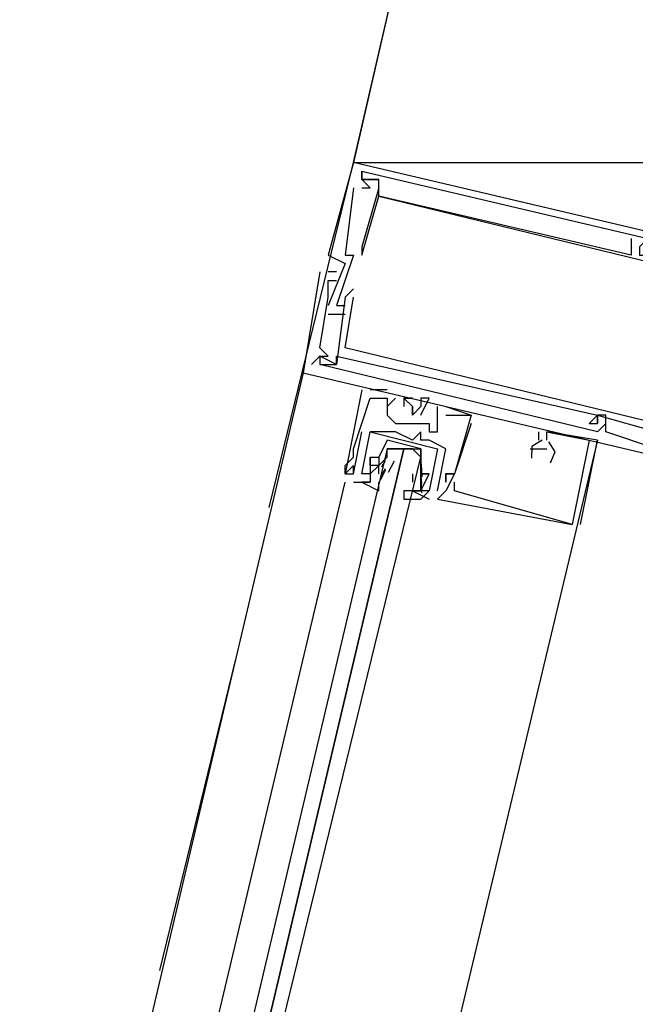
# Model space of a CAD drawing. Header units: feet. Extents: x -79 to 198, y -22 to 181.
# Tile 63 of 256: x 89.658 to 90.633, y 26.871 to 28.431. Entities that reach past the tile are written whole.
import ezdxf

# ---------------------------------------------------------------- set-up
doc = ezdxf.new("R2010")
doc.units = ezdxf.units.FT
doc.layers.add('A-LINEA', color=7, linetype='CONTINUOUS')
doc.layers.add('A-MURO-CONCRETO', color=8, linetype='CONTINUOUS')

msp = doc.modelspace()

# ---------------------------------------------------------------- linework, layer by layer
at = {"layer": 'A-LINEA'}
for p, q in [((90.0533, 27.6578), (90.1867, 28.2044)), ((90.1867, 28.2044), (90.1867, 28.2044)), ((90.1867, 28.2044), (90.1867, 28.2044)), ((90.1867, 28.2044), (90.1867, 28.2044)), ((90.2, 28.1911), (90.2, 28.1911)), ((90.2, 28.1911), (90.2, 28.1911)), ((90.2, 28.1911), (90.2, 28.1911)), ((90.2, 28.1911), (90.2, 28.1911)), ((90.2, 28.1911), (90.2, 28.1911)), ((90.2, 28.1911), (90.2, 28.1911)), ((90.2, 28.1778), (90.2, 28.1778)), ((90.2, 28.1778), (90.2, 28.1778)), ((90.2, 28.1778), (90.2, 28.1778)), ((90.2, 28.1778), (90.2, 28.1778)), ((90.2, 28.1778), (90.2, 28.1778)), ((90.2, 28.1778), (90.2, 28.1778)), ((90.2, 28.1778), (90.2, 28.1778)), ((90.2, 28.1778), (90.2, 28.1778)), ((90.2, 28.1778), (90.2, 28.1778)), ((90.2267, 28.1778), (90.2267, 28.1778)), ((90.2267, 28.1778), (90.2267, 28.1778)), ((90.2267, 28.1778), (90.2267, 28.1778)), ((90.2267, 28.1778), (90.2267, 28.1778)), ((90.2267, 28.1778), (90.2267, 28.1778)), ((90.2267, 28.1778), (90.2267, 28.1778)), ((90.1867, 28.1644), (90.1867, 28.1644)), ((90.1867, 28.1644), (90.1867, 28.1644)), ((90.1867, 28.1644), (90.1867, 28.1644)), ((90.2, 28.1644), (90.2, 28.1644)), ((90.2, 28.1644), (90.2, 28.1644)), ((90.2, 28.1644), (90.2, 28.1644)), ((90.2133, 28.1644), (90.2133, 28.1644)), ((90.2133, 28.1644), (90.2133, 28.1644)), ((90.2133, 28.1644), (90.2133, 28.1644)), ((90.2267, 28.1644), (90.2267, 28.1644)), ((90.2267, 28.1644), (90.2267, 28.1644)), ((90.2267, 28.1644), (90.2267, 28.1644)), ((90.2267, 28.1511), (90.2267, 28.1511)), ((90.2267, 28.1511), (90.2267, 28.1511)), ((90.2267, 28.1511), (90.2267, 28.1511)), ((90.2267, 28.1511), (90.2267, 28.1511)), ((90.2267, 28.1511), (90.2267, 28.1511)), ((90.2267, 28.1511), (90.2267, 28.1511)), ((90.6267, 28.0844), (90.6267, 28.0844)), ((90.6267, 28.0844), (90.6267, 28.0578)), ((90.6267, 28.0844), (90.6267, 28.0844)), ((90.6267, 28.0844), (90.6267, 28.0578)), ((90.6267, 28.0844), (90.6267, 28.0844)), ((90.6267, 28.0844), (90.6267, 28.0578)), ((90.2, 28.0711), (90.2, 28.0711)), ((90.2, 28.0711), (90.2, 28.0711)), ((90.2, 28.0711), (90.2, 28.0711)), ((90.1467, 28.0578), (90.1467, 28.0578)), ((90.1467, 28.0578), (90.1467, 28.0578)), ((90.1467, 28.0578), (90.1467, 28.0578)), ((90.1733, 28.0578), (90.1733, 28.0578)), ((90.1733, 28.0578), (90.1733, 28.0578)), ((90.1733, 28.0578), (90.1733, 28.0578)), ((90.1867, 28.0578), (90.1867, 28.0578)), ((90.1867, 28.0578), (90.1867, 28.0578)), ((90.1867, 28.0578), (90.1867, 28.0578)), ((90.2, 28.0578), (90.2, 28.0578)), ((90.2, 28.0578), (90.2, 28.0578)), ((90.2, 28.0578), (90.2, 28.0578)), ((90.6267, 28.0578), (90.6267, 28.0578)), ((90.6267, 28.0578), (90.6267, 28.0578)), ((90.6267, 28.0578), (90.6267, 28.0578)), ((90.1733, 28.0444), (90.1733, 28.0444)), ((90.1733, 28.0444), (90.1733, 28.0444)), ((90.1733, 28.0444), (90.1733, 28.0444)), ((90.1333, 28.0311), (90.1333, 28.0311)), ((90.1333, 28.0311), (90.1333, 28.0311)), ((90.1333, 28.0311), (90.1333, 28.0311)), ((90.16, 28.0311), (90.1467, 28.0311)), ((90.1467, 28.0311), (90.1467, 28.0311)), ((90.16, 28.0311), (90.1467, 28.0311)), ((90.1467, 28.0311), (90.1467, 28.0311)), ((90.16, 28.0311), (90.1467, 28.0311)), ((90.1467, 28.0311), (90.1467, 28.0311)), ((90.16, 28.0311), (90.16, 28.0311)), ((90.16, 28.0311), (90.16, 28.0311)), ((90.16, 28.0311), (90.16, 28.0311)), ((90.1467, 28.0178), (90.1467, 28.0178)), ((90.1467, 28.0178), (90.1467, 28.0178)), ((90.1467, 28.0178), (90.1467, 28.0178)), ((90.16, 28.0178), (90.16, 28.0178)), ((90.16, 28.0178), (90.16, 28.0178)), ((90.16, 28.0178), (90.16, 28.0178)), ((90.1467, 27.9911), (90.1467, 27.9911)), ((90.1467, 27.9911), (90.1467, 27.9911)), ((90.1467, 27.9911), (90.1467, 27.9911)), ((90.1733, 27.9911), (90.1733, 27.9911)), ((90.1733, 27.9911), (90.1733, 27.9911)), ((90.1733, 27.9911), (90.1733, 27.9911)), ((90.1867, 28.0044), (90.1867, 28.0044)), ((90.1867, 28.0044), (90.1867, 28.0044)), ((90.1867, 28.0044), (90.1867, 28.0044)), ((90.1867, 27.9911), (90.1867, 27.9911)), ((90.1867, 27.9911), (90.1867, 27.9911)), ((90.1867, 27.9911), (90.1867, 27.9911)), ((90.1467, 27.9778), (90.1467, 27.9778)), ((90.1467, 27.9778), (90.1467, 27.9778)), ((90.1467, 27.9778), (90.1467, 27.9778)), ((90.16, 27.9778), (90.16, 27.9778)), ((90.16, 27.9778), (90.16, 27.9778)), ((90.16, 27.9778), (90.16, 27.9778)), ((90.1733, 27.9778), (90.1733, 27.9778)), ((90.1733, 27.9778), (90.1733, 27.9778)), ((90.1733, 27.9778), (90.1733, 27.9778)), ((90.1467, 27.9644), (90.1733, 27.9644)), ((90.1467, 27.9644), (90.1467, 27.9644)), ((90.1467, 27.9644), (90.1733, 27.9644)), ((90.1467, 27.9644), (90.1467, 27.9644)), ((90.1467, 27.9644), (90.1733, 27.9644)), ((90.1467, 27.9644), (90.1467, 27.9644)), ((90.1733, 27.9644), (90.1733, 27.9644)), ((90.1733, 27.9644), (90.1733, 27.9644)), ((90.1733, 27.9644), (90.1733, 27.9644)), ((90.1333, 27.9111), (90.1333, 27.9111)), ((90.1333, 27.9111), (90.1333, 27.9111)), ((90.1333, 27.9111), (90.1333, 27.9111)), ((90.1333, 27.8978), (90.1333, 27.8978)), ((90.1333, 27.8978), (90.1333, 27.8978)), ((90.1333, 27.8978), (90.1333, 27.8978)), ((90.1333, 27.8978), (90.1333, 27.8978)), ((90.1333, 27.8978), (90.1333, 27.8978)), ((90.1333, 27.8978), (90.1333, 27.8978)), ((90.1467, 27.8978), (90.1467, 27.8978)), ((90.1467, 27.8978), (90.1467, 27.8978)), ((90.1467, 27.8978), (90.1467, 27.8978)), ((90.16, 27.8978), (90.16, 27.8978)), ((90.16, 27.8978), (90.16, 27.8978)), ((90.16, 27.8978), (90.16, 27.8978)), ((90.16, 27.8978), (90.16, 27.8978)), ((90.16, 27.8978), (90.16, 27.8978)), ((90.16, 27.8978), (90.16, 27.8978)), ((90.1733, 27.9111), (90.1733, 27.9111)), ((90.1733, 27.9111), (90.1733, 27.9111)), ((90.1733, 27.9111), (90.1733, 27.9111)), ((90.12, 27.8844), (90.12, 27.8844)), ((90.12, 27.8844), (90.12, 27.8844)), ((90.12, 27.8844), (90.12, 27.8844)), ((90.1333, 27.8844), (90.1333, 27.8844)), ((90.1333, 27.8844), (90.1333, 27.8844)), ((90.1333, 27.8844), (90.1333, 27.8844)), ((90.1333, 27.8844), (90.1333, 27.8844)), ((90.1333, 27.8844), (90.1333, 27.8844)), ((90.1333, 27.8844), (90.1333, 27.8844)), ((90.16, 27.8844), (90.16, 27.8844)), ((90.16, 27.8844), (90.16, 27.8844)), ((90.16, 27.8844), (90.16, 27.8844)), ((90.16, 27.8844), (90.16, 27.8844)), ((90.16, 27.8844), (90.16, 27.8844)), ((90.16, 27.8844), (90.16, 27.8844)), ((90.1067, 27.8711), (88.2933, 20.1911)), ((90.1067, 27.8711), (90.1067, 27.8711)), ((90.1067, 27.8711), (90.1067, 27.8711)), ((90.1067, 27.8711), (90.1067, 27.8711)), ((90.2, 27.8444), (90.2, 27.8444)), ((90.2, 27.8444), (90.2, 27.8444)), ((90.2, 27.8444), (90.2, 27.8444)), ((90.2133, 27.8444), (90.2133, 27.8444)), ((90.2133, 27.8444), (90.2133, 27.8444)), ((90.2133, 27.8444), (90.2133, 27.8444)), ((90.24, 27.8444), (90.24, 27.8444)), ((90.24, 27.8444), (90.24, 27.8444)), ((90.24, 27.8444), (90.24, 27.8444)), ((90.2133, 27.8311), (90.2133, 27.8311)), ((90.2133, 27.8311), (90.2133, 27.8311)), ((90.2133, 27.8311), (90.2133, 27.8311)), ((90.24, 27.8178), (90.2533, 27.8311)), ((90.24, 27.8311), (90.24, 27.8311)), ((90.24, 27.8311), (90.24, 27.8311)), ((90.24, 27.8178), (90.2533, 27.8311)), ((90.24, 27.8311), (90.24, 27.8311)), ((90.24, 27.8311), (90.24, 27.8311)), ((90.24, 27.8178), (90.2533, 27.8311)), ((90.24, 27.8311), (90.24, 27.8311)), ((90.24, 27.8311), (90.24, 27.8311)), ((90.2533, 27.8311), (90.2533, 27.8311)), ((90.2533, 27.8311), (90.2533, 27.8311)), ((90.2533, 27.8311), (90.2533, 27.8311)), ((90.2667, 27.8311), (90.2667, 27.8311)), ((90.2667, 27.8311), (90.2667, 27.8311)), ((90.2667, 27.8311), (90.2667, 27.8311)), ((90.2667, 27.8311), (90.2667, 27.8311)), ((90.2667, 27.8311), (90.2667, 27.8311)), ((90.2667, 27.8311), (90.2667, 27.8311)), ((90.28, 27.8311), (90.28, 27.8311)), ((90.28, 27.8311), (90.28, 27.8311)), ((90.28, 27.8311), (90.28, 27.8311)), ((90.2933, 27.8311), (90.2933, 27.8311)), ((90.2933, 27.8311), (90.2933, 27.8311)), ((90.2933, 27.8311), (90.2933, 27.8311)), ((90.3067, 27.8311), (90.3067, 27.8311)), ((90.3067, 27.8311), (90.3067, 27.8311)), ((90.3067, 27.8311), (90.3067, 27.8311)), ((90.24, 27.8178), (90.24, 27.8178)), ((90.24, 27.8178), (90.24, 27.8178)), ((90.24, 27.8178), (90.24, 27.8178)), ((90.24, 27.8044), (90.24, 27.8044)), ((90.24, 27.8044), (90.24, 27.8044)), ((90.24, 27.8044), (90.24, 27.8044)), ((90.2533, 27.8178), (90.2533, 27.8178)), ((90.2533, 27.8178), (90.2533, 27.8178)), ((90.2533, 27.8178), (90.2533, 27.8178)), ((90.2667, 27.8178), (90.2667, 27.8178)), ((90.2667, 27.8178), (90.2667, 27.8178)), ((90.2667, 27.8178), (90.2667, 27.8178)), ((90.28, 27.8178), (90.28, 27.8178)), ((90.28, 27.8178), (90.28, 27.8178)), ((90.28, 27.8178), (90.28, 27.8178)), ((90.28, 27.8044), (90.28, 27.8044)), ((90.28, 27.8044), (90.28, 27.8044)), ((90.28, 27.8044), (90.28, 27.8044)), ((90.2933, 27.8178), (90.2933, 27.8178)), ((90.2933, 27.8178), (90.2933, 27.8178)), ((90.2933, 27.8178), (90.2933, 27.8178)), ((90.2933, 27.8044), (90.2933, 27.8044)), ((90.2933, 27.8044), (90.2933, 27.8044)), ((90.2933, 27.8044), (90.2933, 27.8044)), ((90.3067, 27.8044), (90.3067, 27.8044)), ((90.3067, 27.8044), (90.3067, 27.8044)), ((90.3067, 27.8044), (90.3067, 27.8044)), ((90.32, 27.8044), (90.32, 27.8178)), ((90.32, 27.8178), (90.32, 27.8178)), ((90.32, 27.8044), (90.32, 27.8178)), ((90.32, 27.8178), (90.32, 27.8178)), ((90.32, 27.8044), (90.32, 27.8178)), ((90.32, 27.8178), (90.32, 27.8178)), ((90.32, 27.8044), (90.32, 27.8044)), ((90.32, 27.8044), (90.32, 27.8044)), ((90.32, 27.8044), (90.32, 27.8044)), ((90.32, 27.8044), (90.32, 27.8044)), ((90.32, 27.8044), (90.32, 27.8044)), ((90.32, 27.8044), (90.32, 27.8044)), ((90.3333, 27.8178), (90.3333, 27.8178)), ((90.3333, 27.8178), (90.3333, 27.8178)), ((90.3333, 27.8178), (90.3333, 27.8178)), ((90.3333, 27.8044), (90.3333, 27.8044)), ((90.3333, 27.8044), (90.3333, 27.8044)), ((90.3333, 27.8044), (90.3333, 27.8044)), ((90.3733, 27.8044), (90.3733, 27.8044)), ((90.3733, 27.8044), (90.3733, 27.8044)), ((90.3733, 27.8044), (90.3733, 27.8044)), ((90.3733, 27.8044), (90.3733, 27.8044)), ((90.3733, 27.8044), (90.3733, 27.8044)), ((90.3733, 27.8044), (90.3733, 27.8044)), ((90.5733, 27.8044), (90.5733, 27.8044)), ((90.5733, 27.8044), (90.5733, 27.8044)), ((90.5733, 27.8044), (90.5733, 27.8044)), ((90.5733, 27.8044), (90.5733, 27.8044)), ((90.5733, 27.8044), (90.5733, 27.8044)), ((90.5733, 27.8044), (90.5733, 27.8044)), ((90.5733, 27.8044), (90.5733, 27.8044)), ((90.5733, 27.8044), (90.5733, 27.8044)), ((90.5733, 27.8044), (90.5733, 27.8044)), ((90.5867, 27.8044), (90.5867, 27.8044)), ((90.5867, 27.8044), (90.5867, 27.8044)), ((90.5867, 27.8044), (90.5867, 27.8044)), ((90.2533, 27.7911), (90.2533, 27.7911)), ((90.2533, 27.7911), (90.2533, 27.7911)), ((90.2533, 27.7911), (90.2533, 27.7911)), ((90.28, 27.7911), (90.28, 27.7911)), ((90.28, 27.7911), (90.28, 27.7911)), ((90.28, 27.7911), (90.28, 27.7911)), ((90.3067, 27.7911), (90.3067, 27.7911)), ((90.3067, 27.7911), (90.3067, 27.7911)), ((90.3067, 27.7911), (90.3067, 27.7911)), ((90.3733, 27.7911), (90.3733, 27.7911)), ((90.3733, 27.7911), (90.3733, 27.7911)), ((90.3733, 27.7911), (90.3733, 27.7911)), ((90.56, 27.7911), (90.56, 27.7911)), ((90.56, 27.7911), (90.56, 27.7911)), ((90.56, 27.7911), (90.56, 27.7911)), ((90.5733, 27.7911), (90.5733, 27.7911)), ((90.5733, 27.7911), (90.5733, 27.7911)), ((90.5733, 27.7911), (90.5733, 27.7911)), ((90.5733, 27.7911), (90.5733, 27.7911)), ((90.5733, 27.7911), (90.5733, 27.7911)), ((90.5733, 27.7911), (90.5733, 27.7911)), ((90.5867, 27.7911), (90.5867, 27.7911)), ((90.5867, 27.7911), (90.5867, 27.7911)), ((90.5867, 27.7911), (90.5867, 27.7911)), ((90.1867, 27.7111), (90.2, 27.7778)), ((90.1867, 27.7111), (90.2, 27.7778)), ((90.2, 27.7778), (90.2, 27.7778)), ((90.2, 27.7778), (90.2, 27.7778)), ((90.2133, 27.7778), (90.2133, 27.7778)), ((90.2133, 27.7778), (90.2133, 27.7778)), ((90.2267, 27.7778), (90.2267, 27.7778)), ((90.2267, 27.7778), (90.2267, 27.7778)), ((90.2533, 27.7778), (90.2533, 27.7778)), ((90.2533, 27.7778), (90.2533, 27.7778)), ((90.2933, 27.7778), (90.2933, 27.7778)), ((90.2933, 27.7778), (90.2933, 27.7778)), ((90.3067, 27.7778), (90.3067, 27.7778)), ((90.3067, 27.7778), (90.3067, 27.7778)), ((90.3067, 27.7778), (90.3067, 27.7778)), ((90.32, 27.7778), (90.32, 27.7778)), ((90.32, 27.7778), (90.32, 27.7778)), ((90.32, 27.7778), (90.32, 27.7778)), ((90.48, 27.7778), (90.48, 27.7644)), ((90.48, 27.7778), (90.48, 27.7778)), ((90.48, 27.7778), (90.48, 27.7644)), ((90.48, 27.7778), (90.48, 27.7778)), ((90.48, 27.7778), (90.48, 27.7644)), ((90.48, 27.7778), (90.48, 27.7778)), ((90.5733, 27.7644), (90.4933, 27.7778)), ((90.4933, 27.7778), (90.4933, 27.7778)), ((90.4933, 27.7778), (90.4933, 27.7778)), ((90.5733, 27.7644), (90.4933, 27.7778)), ((90.4933, 27.7778), (90.4933, 27.7778)), ((90.4933, 27.7778), (90.4933, 27.7778)), ((90.5733, 27.7644), (90.4933, 27.7778)), ((90.4933, 27.7778), (90.4933, 27.7778)), ((90.4933, 27.7778), (90.4933, 27.7778)), ((90.5733, 27.7778), (90.5733, 27.7778)), ((90.5733, 27.7778), (90.5733, 27.7778)), ((90.5733, 27.7778), (90.5733, 27.7778)), ((90.5867, 27.7778), (90.5867, 27.7778)), ((90.5867, 27.7778), (90.5867, 27.7778)), ((90.5867, 27.7778), (90.5867, 27.7778)), ((90.28, 27.7644), (90.28, 27.7644)), ((90.28, 27.7644), (90.28, 27.7644)), ((90.2933, 27.7644), (90.2933, 27.7644)), ((90.2933, 27.7644), (90.2933, 27.7644)), ((90.3067, 27.7644), (90.3067, 27.7644)), ((90.3067, 27.7644), (90.3067, 27.7644)), ((90.48, 27.7644), (90.48, 27.7644)), ((90.48, 27.7644), (90.48, 27.7644)), ((90.48, 27.7644), (90.48, 27.7644)), ((90.4933, 27.7644), (90.4933, 27.7644)), ((90.4933, 27.7644), (90.4933, 27.7644)), ((90.4933, 27.7644), (90.4933, 27.7644)), ((90.5467, 27.6311), (90.5733, 27.7644)), ((90.5467, 27.6311), (90.5733, 27.7644)), ((90.5467, 27.6311), (90.5733, 27.7644)), ((90.56, 27.7644), (90.56, 27.7644)), ((90.56, 27.7644), (90.56, 27.7644)), ((90.56, 27.7644), (90.56, 27.7644)), ((90.56, 27.7644), (90.56, 27.7644)), ((90.56, 27.7644), (90.56, 27.7644)), ((90.56, 27.7644), (90.56, 27.7644)), ((90.5733, 27.7644), (90.5733, 27.7644)), ((90.5733, 27.7644), (90.5733, 27.7644)), ((90.5733, 27.7644), (90.5733, 27.7644)), ((90.1867, 27.7511), (90.1867, 27.7511)), ((90.1867, 27.7511), (90.1867, 27.7511)), ((90.1867, 27.7511), (90.1867, 27.7511)), ((90.24, 27.7511), (90.24, 27.7511)), ((90.2667, 27.7511), (90.2667, 27.7511)), ((90.32, 27.7511), (90.32, 27.7511)), ((90.32, 27.7511), (90.32, 27.7511)), ((90.3333, 27.7511), (90.3333, 27.7511)), ((90.3333, 27.7511), (90.3333, 27.7511)), ((90.4667, 27.7511), (90.4667, 27.7511)), ((90.4667, 27.7511), (90.4667, 27.7511)), ((90.4667, 27.7511), (90.4667, 27.7511)), ((90.48, 27.7511), (90.48, 27.7511)), ((90.48, 27.7511), (90.48, 27.7511)), ((90.48, 27.7511), (90.48, 27.7511)), ((90.4933, 27.7511), (90.4933, 27.7511)), ((90.4933, 27.7511), (90.4933, 27.7511)), ((90.4933, 27.7511), (90.4933, 27.7511)), ((90.1867, 27.7378), (90.1867, 27.7378)), ((90.1867, 27.7378), (90.1867, 27.7378)), ((90.1867, 27.7378), (90.1867, 27.7378)), ((90.2133, 27.7378), (90.2133, 27.7378)), ((90.2133, 27.7378), (90.2133, 27.7378)), ((90.2133, 27.7378), (90.2133, 27.7378)), ((90.2133, 27.7378), (90.2133, 27.7378)), ((90.2267, 27.7378), (90.2267, 27.7378)), ((90.2267, 27.7378), (90.2267, 27.7378)), ((90.2315, 27.7222), (90.2377, 27.7324)), ((90.24, 27.7378), (90.24, 27.7378)), ((90.242, 27.7139), (90.2516, 27.7319)), ((90.2942, 27.7267), (90.2948, 27.7063)), ((90.1733, 27.7244), (90.1733, 27.7244)), ((90.1733, 27.7244), (90.1733, 27.7244)), ((90.1733, 27.7244), (90.1733, 27.7244)), ((90.1733, 27.7111), (90.1733, 27.7111)), ((90.1733, 27.7111), (90.1733, 27.7111)), ((90.1733, 27.7111), (90.1733, 27.7111)), ((90.1733, 27.7111), (90.1733, 27.7111)), ((90.1733, 27.7111), (90.1733, 27.7111)), ((90.1733, 27.7111), (90.1733, 27.7111)), ((90.1867, 27.7244), (90.1867, 27.7244)), ((90.1867, 27.7244), (90.1867, 27.7244)), ((90.1867, 27.7244), (90.1867, 27.7244)), ((90.1867, 27.7111), (90.1867, 27.7111)), ((90.1867, 27.7111), (90.1867, 27.7111)), ((90.1867, 27.7111), (90.1867, 27.7111)), ((90.1867, 27.7111), (90.1867, 27.7111)), ((90.1867, 27.7111), (90.1867, 27.7111)), ((90.2, 27.7111), (90.2, 27.7111)), ((90.2, 27.7111), (90.2, 27.7111)), ((90.2, 27.7111), (90.2, 27.7111)), ((90.2, 27.7111), (90.2, 27.7111)), ((90.2133, 27.7244), (90.2133, 27.7244)), ((90.2133, 27.7244), (90.2133, 27.7244)), ((90.2133, 27.7111), (90.2133, 27.7111)), ((90.2133, 27.7111), (90.2133, 27.7111)), ((90.2267, 27.7244), (90.2267, 27.7244)), ((90.2267, 27.7111), (90.2267, 27.7244)), ((90.2267, 27.7244), (90.2267, 27.7244)), ((90.2267, 27.7111), (90.2267, 27.7111)), ((90.2267, 27.7111), (90.2267, 27.7111)), ((90.2297, 27.7019), (90.2381, 27.7181)), ((90.2315, 27.7089), (90.2377, 27.719)), ((90.24, 27.7244), (90.24, 27.7244)), ((90.28, 27.7244), (90.28, 27.7244)), ((90.28, 27.7111), (90.28, 27.6978)), ((90.28, 27.7111), (90.28, 27.7111)), ((90.2933, 27.7244), (90.2933, 27.7244)), ((90.2933, 27.7244), (90.2933, 27.7244)), ((90.2933, 27.7111), (90.2933, 27.7111)), ((90.2933, 27.7111), (90.2933, 27.7111)), ((90.2933, 27.7111), (90.2933, 27.7111)), ((90.2933, 27.7111), (90.2933, 27.7111)), ((90.2935, 27.7209), (90.2945, 27.709)), ((90.3067, 27.7244), (90.3067, 27.7244)), ((90.3067, 27.7244), (90.3067, 27.7244)), ((90.3067, 27.7244), (90.3067, 27.7244)), ((90.3067, 27.7244), (90.3067, 27.7244)), ((90.3067, 27.7111), (90.3067, 27.7111)), ((90.3067, 27.7111), (90.3067, 27.7111)), ((90.3067, 27.7111), (90.3067, 27.7111)), ((90.3067, 27.7111), (90.3067, 27.7111)), ((90.3333, 27.7111), (90.3333, 27.7111)), ((90.3333, 27.7111), (90.3333, 27.7111)), ((90.3333, 27.7111), (90.3333, 27.7111)), ((90.3333, 27.7111), (90.3333, 27.7111)), ((90.3333, 27.7111), (90.3333, 27.7111)), ((90.3333, 27.7111), (90.3333, 27.7111)), ((90.3467, 27.7111), (90.3467, 27.7111)), ((90.3467, 27.7111), (90.3467, 27.7111)), ((90.3467, 27.7111), (90.3467, 27.7111)), ((90.3467, 27.7111), (90.3467, 27.7111)), ((90.3467, 27.7111), (90.3467, 27.7111)), ((90.3467, 27.7111), (90.3467, 27.7111)), ((90.3467, 27.7111), (90.3467, 27.7111)), ((90.3467, 27.7111), (90.3467, 27.7111)), ((90.3467, 27.7111), (90.3467, 27.7111)), ((89.7867, 26.0711), (90.1733, 27.6978)), ((90.1867, 27.6978), (90.2133, 27.6978)), ((90.1867, 27.6978), (90.1867, 27.6978)), ((90.1867, 27.6978), (90.2133, 27.6978)), ((90.1867, 27.6978), (90.1867, 27.6978)), ((90.2133, 27.6978), (90.2133, 27.6978)), ((90.2133, 27.6978), (90.2133, 27.6978)), ((90.28, 27.6978), (90.28, 27.6978)), ((90.28, 27.6978), (90.28, 27.6978)), ((90.2933, 27.6978), (90.2933, 27.6978)), ((90.2933, 27.6978), (90.2933, 27.6978)), ((90.2935, 27.7076), (90.2945, 27.6957)), ((90.2941, 27.6996), (90.2944, 27.6813)), ((90.3333, 27.6978), (90.3333, 27.6978)), ((90.3333, 27.6978), (90.3333, 27.6978)), ((90.3333, 27.6978), (90.3333, 27.6978)), ((90.3467, 27.6978), (90.3467, 27.6978)), ((90.3467, 27.6978), (90.3467, 27.6978)), ((90.3467, 27.6978), (90.3467, 27.6978)), ((90.28, 27.6844), (90.28, 27.6844)), ((90.28, 27.6844), (90.28, 27.6844)), ((90.2933, 27.6844), (90.2933, 27.6844)), ((90.2933, 27.6844), (90.2933, 27.6844)), ((90.2933, 27.6844), (90.2933, 27.6844)), ((90.2933, 27.6844), (90.2933, 27.6844)), ((90.3067, 27.6844), (90.3067, 27.6844)), ((90.3067, 27.6844), (90.3067, 27.6844)), ((90.3067, 27.6844), (90.3067, 27.6844)), ((90.3067, 27.6844), (90.3067, 27.6844)), ((90.32, 27.6844), (90.32, 27.6844)), ((90.32, 27.6844), (90.32, 27.6844)), ((90.3333, 27.6844), (90.3333, 27.6844)), ((90.3333, 27.6844), (90.3333, 27.6844)), ((90.3333, 27.6844), (90.3333, 27.6844)), ((90.3467, 27.6844), (90.3467, 27.6844)), ((90.3467, 27.6844), (90.3467, 27.6844)), ((90.3467, 27.6844), (90.3467, 27.6844)), ((90.3067, 27.6711), (90.3067, 27.6711)), ((90.3067, 27.6711), (90.3067, 27.6711)), ((90.32, 27.6711), (90.32, 27.6711)), ((90.32, 27.6711), (90.32, 27.6711)), ((90.32, 27.6711), (90.32, 27.6711)), ((90.5333, 27.6311), (90.5333, 27.6311)), ((90.5333, 27.6311), (90.5333, 27.6311)), ((90.5333, 27.6311), (90.5333, 27.6311)), ((90.5333, 27.6311), (90.5333, 27.6311)), ((90.5333, 27.6311), (90.5333, 27.6311)), ((90.5333, 27.6311), (90.5333, 27.6311)), ((90.5467, 27.6311), (90.5467, 27.6311)), ((90.5467, 27.6311), (90.5467, 27.6311)), ((90.5467, 27.6311), (90.5467, 27.6311)), ((89.88, 26.9244), (90, 27.4178))]:
    msp.add_line(p, q, dxfattribs=at)
for points in [[(94.0133, 29.1911), (93.5867, 27.4044), (90.1867, 28.2044), (90.6, 29.9911), (94.0133, 29.1911)], [(90.8667, 28.0444), (90.1867, 28.2044), (90.1467, 28.0578), (90.1733, 28.0444), (90.1467, 27.9778)], [(90.8667, 28.0444), (90.1867, 28.2044), (90.1467, 28.0578), (90.1733, 28.0444), (90.1467, 27.9778)], [(90.8667, 28.0444), (90.1867, 28.2044), (90.1467, 28.0578), (90.1733, 28.0444), (90.1467, 27.9778)], [(90.6267, 28.0844), (90.6267, 28.0578), (90.2267, 28.1511), (90.2267, 28.1778), (90.2, 28.1778), (90.2, 28.1911), (90.2, 28.1778), (90.2267, 28.1778)], [(90.2, 28.1644), (90.2133, 28.1644), (90.2, 28.1778), (90.2, 28.1911), (90.6533, 28.0844), (90.64, 28.0711), (90.64, 28.0578), (90.6533, 28.0578), (90.6533, 28.0844)], [(90.6267, 28.0844), (90.6267, 28.0578), (90.2267, 28.1511), (90.2267, 28.1778), (90.2, 28.1778), (90.2, 28.1911), (90.2, 28.1778), (90.2267, 28.1778)], [(90.2, 28.1644), (90.2133, 28.1644), (90.2, 28.1778), (90.2, 28.1911), (90.6533, 28.0844), (90.64, 28.0711), (90.64, 28.0578), (90.6533, 28.0578), (90.6533, 28.0844)], [(90.6267, 28.0844), (90.6267, 28.0578), (90.2267, 28.1511), (90.2267, 28.1778), (90.2, 28.1778), (90.2, 28.1911), (90.2, 28.1778), (90.2267, 28.1778)], [(90.2, 28.1644), (90.2133, 28.1644), (90.2, 28.1778), (90.2, 28.1911), (90.6533, 28.0844), (90.64, 28.0711), (90.64, 28.0578), (90.6533, 28.0578), (90.6533, 28.0844)], [(90.1867, 28.1644), (90.1733, 28.0578), (90.1867, 28.0578), (90.16, 27.9778), (90.1733, 27.9778)], [(90.1867, 28.1644), (90.1733, 28.0578), (90.1867, 28.0578), (90.16, 27.9778), (90.1733, 27.9778)], [(90.1867, 28.1644), (90.1733, 28.0578), (90.1867, 28.0578), (90.16, 27.9778), (90.1733, 27.9778)], [(90.2267, 28.1644), (90.2, 28.0711), (90.2, 28.0578), (90.2267, 28.1511), (90.72, 28.0311), (90.7067, 27.9378), (90.7067, 27.9378), (90.72, 27.9511), (90.7067, 27.9511), (90.7333, 28.0311), (90.7467, 28.0578)], [(90.2267, 28.1644), (90.2, 28.0711), (90.2, 28.0578), (90.2267, 28.1511), (90.72, 28.0311), (90.7067, 27.9378), (90.7067, 27.9378), (90.72, 27.9511), (90.7067, 27.9511), (90.7333, 28.0311), (90.7467, 28.0578)], [(90.2267, 28.1644), (90.2, 28.0711), (90.2, 28.0578), (90.2267, 28.1511), (90.72, 28.0311), (90.7067, 27.9378), (90.7067, 27.9378), (90.72, 27.9511), (90.7067, 27.9511), (90.7333, 28.0311), (90.7467, 28.0578)], [(90.1333, 28.0311), (90.1067, 27.8711), (90.7867, 27.7111), (90.7867, 27.7244), (90.7733, 27.7244)], [(90.1333, 28.0311), (90.1067, 27.8711), (90.7867, 27.7111), (90.7867, 27.7244), (90.7733, 27.7244)], [(90.1333, 28.0311), (90.1067, 27.8711), (90.7867, 27.7111), (90.7867, 27.7244), (90.7733, 27.7244)], [(90.12, 27.8844), (90.1333, 27.8978), (90.1467, 27.8978), (90.1333, 27.9111), (90.1467, 27.9911), (90.1467, 28.0178), (90.16, 28.0178)], [(90.12, 27.8844), (90.1333, 27.8978), (90.1467, 27.8978), (90.1333, 27.9111), (90.1467, 27.9911), (90.1467, 28.0178), (90.16, 28.0178)], [(90.12, 27.8844), (90.1333, 27.8978), (90.1467, 27.8978), (90.1333, 27.9111), (90.1467, 27.9911), (90.1467, 28.0178), (90.16, 28.0178)], [(90.1867, 28.0044), (90.1733, 27.9911), (90.16, 27.8844)], [(90.1867, 28.0044), (90.1733, 27.9911), (90.16, 27.8844)], [(90.1867, 28.0044), (90.1733, 27.9911), (90.16, 27.8844)], [(90.68, 27.8844), (90.6667, 27.7911), (90.1733, 27.9111), (90.1867, 27.9911)], [(90.68, 27.8844), (90.6667, 27.7911), (90.1733, 27.9111), (90.1867, 27.9911)], [(90.68, 27.8844), (90.6667, 27.7911), (90.1733, 27.9111), (90.1867, 27.9911)], [(90.16, 27.8844), (90.1333, 27.8978), (90.1333, 27.8844), (90.16, 27.8844), (90.16, 27.8978), (90.5733, 27.8044), (90.56, 27.7911), (90.5733, 27.7911), (90.5733, 27.8044), (90.6667, 27.7778)], [(90.16, 27.8844), (90.1333, 27.8978), (90.1333, 27.8844), (90.16, 27.8844), (90.16, 27.8978), (90.5733, 27.8044), (90.56, 27.7911), (90.5733, 27.7911), (90.5733, 27.8044), (90.6667, 27.7778)], [(90.16, 27.8844), (90.1333, 27.8978), (90.1333, 27.8844), (90.16, 27.8844), (90.16, 27.8978), (90.5733, 27.8044), (90.56, 27.7911), (90.5733, 27.7911), (90.5733, 27.8044), (90.6667, 27.7778)], [(90.5867, 27.7911), (90.5733, 27.7778), (90.1333, 27.8844)], [(90.5867, 27.7911), (90.5733, 27.7778), (90.1333, 27.8844)], [(90.5867, 27.7911), (90.5733, 27.7778), (90.1333, 27.8844)], [(90.2, 27.8444), (90.1733, 27.7111), (90.1867, 27.7111), (90.1867, 27.7244), (90.1733, 27.7111), (90.1733, 27.7244), (90.1867, 27.7378), (90.1867, 27.7511), (90.2133, 27.8311), (90.24, 27.8311), (90.24, 27.8044), (90.2533, 27.7911), (90.28, 27.7911), (90.3067, 27.7911), (90.3067, 27.7778), (90.32, 27.7778), (90.32, 27.8044)], [(90.2, 27.8444), (90.1733, 27.7111), (90.1867, 27.7111), (90.1867, 27.7244), (90.1733, 27.7111), (90.1733, 27.7244), (90.1867, 27.7378), (90.1867, 27.7511), (90.2133, 27.8311), (90.24, 27.8311), (90.24, 27.8044), (90.2533, 27.7911), (90.28, 27.7911), (90.3067, 27.7911), (90.3067, 27.7778), (90.32, 27.7778), (90.32, 27.8044)], [(90.2, 27.8444), (90.1733, 27.7111), (90.1867, 27.7111), (90.1867, 27.7244), (90.1733, 27.7111), (90.1733, 27.7244), (90.1867, 27.7378), (90.1867, 27.7511), (90.2133, 27.8311), (90.24, 27.8311), (90.24, 27.8044), (90.2533, 27.7911), (90.28, 27.7911), (90.3067, 27.7911), (90.3067, 27.7778), (90.32, 27.7778), (90.32, 27.8044)], [(90.24, 27.8444), (90.2133, 27.8444), (90.2133, 27.8444)], [(90.24, 27.8444), (90.2133, 27.8444), (90.2133, 27.8444)], [(90.24, 27.8444), (90.2133, 27.8444), (90.2133, 27.8444)], [(90.28, 27.8178), (90.2667, 27.8311), (90.28, 27.8311), (90.2667, 27.8311), (90.2667, 27.8178)], [(90.28, 27.8178), (90.2667, 27.8311), (90.28, 27.8311), (90.2667, 27.8311), (90.2667, 27.8178)], [(90.28, 27.8178), (90.2667, 27.8311), (90.28, 27.8311), (90.2667, 27.8311), (90.2667, 27.8178)], [(90.2933, 27.8044), (90.3067, 27.8311), (90.2933, 27.8311), (90.2933, 27.8178), (90.28, 27.8044), (90.28, 27.8044)], [(90.2933, 27.8044), (90.3067, 27.8311), (90.2933, 27.8311), (90.2933, 27.8178), (90.28, 27.8044), (90.28, 27.8044)], [(90.2933, 27.8044), (90.3067, 27.8311), (90.2933, 27.8311), (90.2933, 27.8178), (90.28, 27.8044), (90.28, 27.8044)], [(90.28, 27.8044), (90.28, 27.8178), (90.28, 27.8044)], [(90.28, 27.8044), (90.28, 27.8178), (90.28, 27.8044)], [(90.28, 27.8044), (90.28, 27.8178), (90.28, 27.8044)], [(90.3333, 27.8044), (90.3733, 27.8044), (90.3467, 27.7111), (90.3333, 27.7111), (90.3333, 27.6978), (90.3333, 27.7111), (90.3467, 27.7111), (90.3333, 27.6844), (90.32, 27.6711), (90.5333, 27.6311)], [(90.3333, 27.8044), (90.3733, 27.8044), (90.3467, 27.7111), (90.3333, 27.7111), (90.3333, 27.6978), (90.3333, 27.7111), (90.3467, 27.7111), (90.3333, 27.6844), (90.32, 27.6711), (90.5333, 27.6311)], [(90.3333, 27.8044), (90.3733, 27.8044), (90.3467, 27.7111), (90.3333, 27.7111), (90.3333, 27.6978), (90.3333, 27.7111), (90.3467, 27.7111), (90.3333, 27.6844), (90.32, 27.6711), (90.5333, 27.6311)], [(90.3333, 27.8178), (90.3333, 27.8178), (90.3733, 27.8044), (90.3733, 27.8044)], [(90.3333, 27.8178), (90.3333, 27.8178), (90.3733, 27.8044), (90.3733, 27.8044)], [(90.3333, 27.8178), (90.3333, 27.8178), (90.3733, 27.8044), (90.3733, 27.8044)], [(90.6933, 27.8044), (90.68, 27.8044), (90.6667, 27.7511), (90.5867, 27.7778), (90.5867, 27.8044), (90.5733, 27.8044), (90.5733, 27.7911)], [(90.6933, 27.8044), (90.68, 27.8044), (90.6667, 27.7511), (90.5867, 27.7778), (90.5867, 27.8044), (90.5733, 27.8044), (90.5733, 27.7911)], [(90.6933, 27.8044), (90.68, 27.8044), (90.6667, 27.7511), (90.5867, 27.7778), (90.5867, 27.8044), (90.5733, 27.8044), (90.5733, 27.7911)], [(90.3733, 27.7911), (90.3467, 27.7111), (90.3467, 27.7111)], [(90.3733, 27.7911), (90.3467, 27.7111), (90.3467, 27.7111)], [(90.3733, 27.7911), (90.3467, 27.7111), (90.3467, 27.7111)], [(90.2133, 27.7378), (90.2133, 27.7111), (90.2, 27.7111), (90.2133, 27.7778)], [(90.2133, 27.7378), (90.2133, 27.7111), (90.2, 27.7111), (90.2133, 27.7778)], [(90.2133, 27.7778), (90.32, 27.7511), (90.3067, 27.6844), (90.2933, 27.6844), (90.3067, 27.7111)], [(90.32, 27.6844), (90.3333, 27.7511), (90.3067, 27.7644), (90.2933, 27.7644), (90.2933, 27.7778), (90.28, 27.7644), (90.2533, 27.7778), (90.2267, 27.7778), (90.2133, 27.7778)], [(90.2133, 27.7778), (90.32, 27.7511), (90.3067, 27.6844), (90.2933, 27.6844), (90.3067, 27.7111)], [(90.32, 27.6844), (90.3333, 27.7511), (90.3067, 27.7644), (90.2933, 27.7644), (90.2933, 27.7778), (90.28, 27.7644), (90.2533, 27.7778), (90.2267, 27.7778), (90.2133, 27.7778)], [(90.4933, 27.7644), (90.4933, 27.7778), (90.56, 27.7644), (90.5333, 27.6311), (90.3467, 27.6844), (90.3467, 27.6978)], [(90.4933, 27.7644), (90.4933, 27.7778), (90.56, 27.7644), (90.5333, 27.6311), (90.3467, 27.6844), (90.3467, 27.6978)], [(90.4933, 27.7644), (90.4933, 27.7778), (90.56, 27.7644), (90.5333, 27.6311), (90.3467, 27.6844), (90.3467, 27.6978)], [(90.5733, 27.7644), (90.1467, 25.9778), (89.7067, 24.1244)], [(90.24, 27.7644), (90.2267, 27.7378), (90.2267, 27.7244), (90.2133, 27.7111), (90.2133, 27.6978), (90.2, 27.6978), (90.2267, 27.6844), (90.2267, 27.6978)], [(90.28, 27.6844), (90.2667, 27.6844), (90.2667, 27.6711), (90.2933, 27.6711), (90.3067, 27.6844), (90.28, 27.6844), (90.2933, 27.6844), (90.2933, 27.6978), (90.2933, 27.7111), (90.2933, 27.7244), (90.2933, 27.7511), (90.24, 27.7644)], [(90.4856, 27.7644), (90.4695, 27.7547), (90.4686, 27.736)], [(90.4856, 27.7644), (90.4695, 27.7547), (90.4686, 27.736)], [(90.4856, 27.7644), (90.4695, 27.7547), (90.4686, 27.736)], [(90.4991, 27.7287), (90.5066, 27.746), (90.4965, 27.7618)], [(90.4991, 27.7287), (90.5066, 27.746), (90.4965, 27.7618)], [(90.4991, 27.7287), (90.5066, 27.746), (90.4965, 27.7618)], [(89.88, 26.0444), (90.2933, 27.7378), (90.28, 27.7511), (90.2667, 27.7511), (89.8667, 26.0578), (90.2667, 27.7511), (90.2533, 27.7511), (90.24, 27.7511), (89.84, 26.0578)], [(90.2267, 27.7244), (90.24, 27.7378), (90.24, 27.7511), (90.2933, 27.7511), (90.2933, 27.7244), (90.2933, 27.7111)], [(90.4667, 27.7511), (90.48, 27.7511), (90.48, 27.7511), (90.4933, 27.7511)], [(90.4667, 27.7511), (90.48, 27.7511), (90.48, 27.7511), (90.4933, 27.7511)], [(90.4667, 27.7511), (90.48, 27.7511), (90.48, 27.7511), (90.4933, 27.7511)], [(90.2267, 27.7244), (90.2133, 27.7244), (90.2133, 27.7378), (90.2267, 27.7378)], [(90.2267, 27.7244), (90.2133, 27.7244), (90.2133, 27.7378), (90.2267, 27.7378)], [(90.2933, 27.6978), (90.2933, 27.7111), (90.3067, 27.7111), (90.2933, 27.7111), (90.2933, 27.7244)], [(90.2933, 27.6978), (90.2933, 27.7111), (90.3067, 27.7111), (90.2933, 27.7111), (90.2933, 27.7244)], [(90.2933, 27.6844), (90.28, 27.6844), (90.3067, 27.6711)], [(90.2933, 27.6844), (90.28, 27.6844), (90.3067, 27.6711)]]:
    msp.add_lwpolyline(points, dxfattribs=at)
at = {"layer": 'A-MURO-CONCRETO'}
for points in [[(90.4133, 29.1911), (90.1867, 28.2044), (93.7867, 28.2044), (90.4133, 29.1911)], [(90.1867, 28.2044), (93.7867, 28.2044), (93.5867, 27.4044), (90.1867, 28.2044), (90.1867, 28.2044)]]:
    msp.add_lwpolyline(points, dxfattribs=at)

doc.saveas('drawing.dxf')
